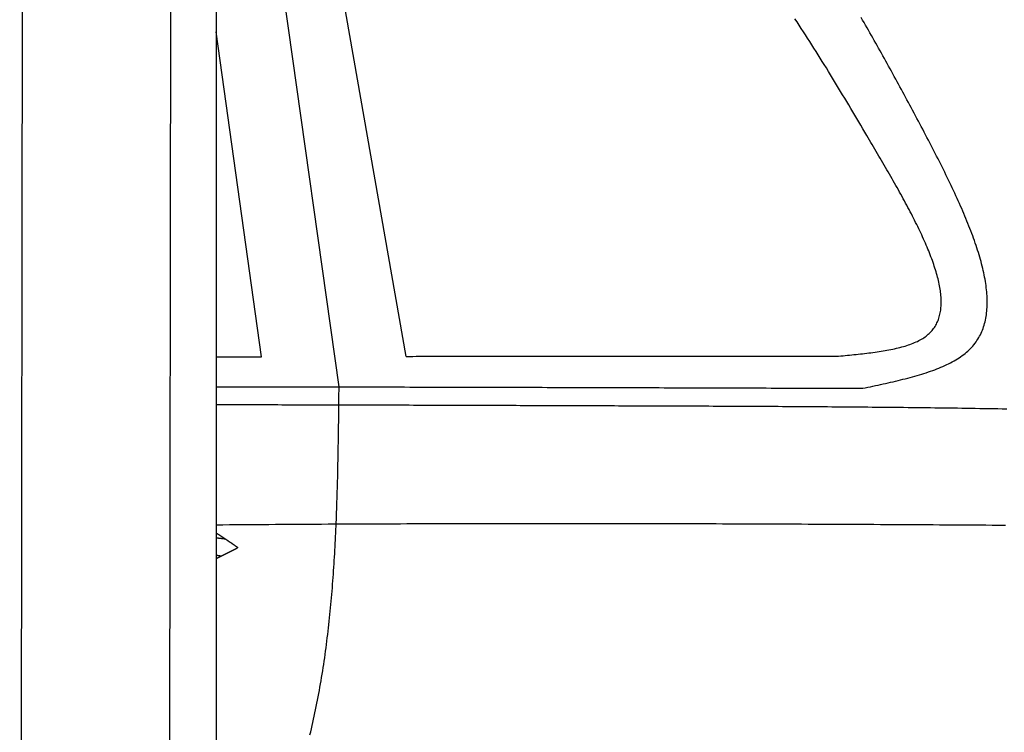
# Model space of a CAD drawing. Extents: x 1073 to 6773, y 6091 to 11716.
# Tile 56 of 78: x 4462 to 5192, y 8962 to 9490. Entities that reach past the tile are written whole.
import ezdxf

# ---------------------------------------------------------------- set-up
doc = ezdxf.new("R2010")
doc.units = 0
doc.layers.get('0').update_dxf_attribs({"linetype": 'CONTINUOUS'})
doc.layers.add('CAR', color=10, linetype='CONTINUOUS')

msp = doc.modelspace()

# ---------------------------------------------------------------- linework, layer by layer
for p, q in [((4574.51, 10106.39), (4571.79, 8191.9)), ((4607.57, 9889.48), (4607.57, 8629.11)), ((4464.15, 9872.48), (4461.79, 8192.07))]:
    msp.add_line(p, q)
at = {"layer": 'CAR'}
for p, q in [((4698.65, 9218), (4623.89, 9746.72)), ((4748.34, 9240.61), (4665.48, 9712.36)), ((4641.04, 9240.3), (4607.57, 9481.14))]:
    msp.add_line(p, q, dxfattribs=at)
for points in [[(5089.99, 9404.41, 0), (5088.51, 9406.92, 0), (5087.02, 9409.44, 0), (5085.54, 9411.95, 0), (5084.05, 9414.46, 0), (5082.57, 9416.98, 0), (5081.08, 9419.49, 0), (5079.59, 9422, 0), (5078.1, 9424.51, 0), (5076.61, 9427.01, 0), (5075.12, 9429.52, 0), (5073.62, 9432.02, 0), (5072.12, 9434.52, 0), (5070.62, 9437.02, 0), (5069.12, 9439.52, 0), (5067.62, 9442.01, 0), (5066.11, 9444.5, 0), (5064.6, 9446.99, 0), (5063.09, 9449.47, 0), (5061.57, 9451.95, 0), (5060.05, 9454.43, 0), (5058.52, 9456.9, 0), (5056.99, 9459.37, 0), (5055.46, 9461.83, 0), (5053.92, 9464.29, 0), (5052.38, 9466.74, 0), (5050.83, 9469.19, 0), (5049.28, 9471.64, 0), (5047.73, 9474.07, 0), (5046.16, 9476.51, 0), (5044.59, 9478.93, 0), (5043.02, 9481.35, 0), (5041.44, 9483.77, 0), (5039.85, 9486.18, 0), (5038.26, 9488.58, 0), (5036.66, 9490.97, 0)], [(5122.97, 9425.05, 0), (5121.92, 9426.98, 0), (5120.88, 9428.9, 0), (5119.83, 9430.83, 0), (5118.79, 9432.75, 0), (5117.74, 9434.67, 0), (5116.7, 9436.6, 0), (5115.65, 9438.52, 0), (5114.6, 9440.44, 0), (5113.56, 9442.37, 0), (5112.51, 9444.29, 0), (5111.46, 9446.21, 0), (5110.41, 9448.13, 0), (5109.36, 9450.04, 0), (5108.31, 9451.96, 0), (5107.25, 9453.88, 0), (5106.2, 9455.79, 0), (5105.14, 9457.7, 0), (5104.09, 9459.61, 0), (5103.03, 9461.52, 0), (5101.97, 9463.43, 0), (5100.91, 9465.34, 0), (5099.84, 9467.24, 0), (5098.78, 9469.15, 0), (5097.71, 9471.05, 0), (5096.64, 9472.95, 0), (5095.57, 9474.84, 0), (5094.5, 9476.74, 0), (5093.42, 9478.63, 0), (5092.35, 9480.52, 0), (5091.27, 9482.4, 0), (5090.19, 9484.29, 0), (5089.1, 9486.17, 0), (5088.02, 9488.05, 0), (5086.93, 9489.92, 0), (5085.84, 9491.8, 0)], [(5087.01, 9216.92, 0), (5088.9, 9217.31, 0), (5090.8, 9217.71, 0), (5092.69, 9218.11, 0), (5094.58, 9218.52, 0), (5096.47, 9218.92, 0), (5098.35, 9219.32, 0), (5100.23, 9219.73, 0), (5102.1, 9220.14, 0), (5103.97, 9220.55, 0), (5105.83, 9220.97, 0), (5107.68, 9221.39, 0), (5109.53, 9221.82, 0), (5111.36, 9222.25, 0), (5113.19, 9222.69, 0), (5115, 9223.13, 0), (5116.81, 9223.58, 0), (5118.6, 9224.03, 0), (5120.38, 9224.49, 0), (5122.14, 9224.96, 0), (5123.89, 9225.44, 0), (5125.63, 9225.93, 0), (5127.35, 9226.42, 0), (5129.05, 9226.92, 0), (5130.74, 9227.44, 0), (5132.41, 9227.96, 0), (5134.05, 9228.49, 0), (5135.68, 9229.04, 0), (5137.29, 9229.59, 0), (5138.88, 9230.16, 0), (5140.44, 9230.73, 0), (5141.99, 9231.33, 0), (5143.51, 9231.93, 0), (5145, 9232.55, 0), (5146.47, 9233.18, 0), (5147.92, 9233.82, 0), (5149.33, 9234.48, 0), (5150.72, 9235.15, 0), (5152.09, 9235.84, 0), (5153.42, 9236.55, 0), (5154.72, 9237.27, 0), (5156, 9238.01, 0), (5157.24, 9238.76, 0), (5158.45, 9239.53, 0), (5159.63, 9240.32, 0), (5160.78, 9241.13, 0), (5161.89, 9241.95, 0), (5162.96, 9242.8, 0), (5164.01, 9243.66, 0), (5165.01, 9244.55, 0), (5165.98, 9245.45, 0), (5166.91, 9246.38, 0), (5167.8, 9247.32, 0), (5168.66, 9248.29, 0), (5169.48, 9249.27, 0), (5170.27, 9250.27, 0), (5171.02, 9251.3, 0), (5171.73, 9252.34, 0), (5172.42, 9253.4, 0), (5173.06, 9254.48, 0), (5173.68, 9255.58, 0), (5174.25, 9256.69, 0), (5174.8, 9257.83, 0), (5175.31, 9258.98, 0), (5175.79, 9260.15, 0), (5176.24, 9261.34, 0), (5176.66, 9262.54, 0), (5177.04, 9263.77, 0), (5177.4, 9265.01, 0), (5177.72, 9266.26, 0), (5178.01, 9267.53, 0), (5178.28, 9268.82, 0), (5178.51, 9270.13, 0), (5178.71, 9271.45, 0), (5178.89, 9272.79, 0), (5179.03, 9274.14, 0), (5179.15, 9275.51, 0), (5179.23, 9276.9, 0), (5179.29, 9278.29, 0), (5179.33, 9279.71, 0), (5179.33, 9281.14, 0), (5179.31, 9282.58, 0), (5179.27, 9284.04, 0), (5179.19, 9285.51, 0), (5179.09, 9287, 0), (5178.97, 9288.5, 0), (5178.82, 9290.02, 0), (5178.64, 9291.54, 0), (5178.44, 9293.08, 0), (5178.22, 9294.64, 0), (5177.97, 9296.21, 0), (5177.7, 9297.79, 0), (5177.41, 9299.38, 0), (5177.09, 9300.98, 0), (5176.75, 9302.6, 0), (5176.39, 9304.23, 0), (5176.01, 9305.87, 0), (5175.61, 9307.52, 0), (5175.18, 9309.19, 0), (5174.74, 9310.86, 0), (5174.27, 9312.55, 0), (5173.79, 9314.25, 0), (5173.28, 9315.95, 0), (5172.76, 9317.67, 0), (5172.21, 9319.4, 0), (5171.65, 9321.14, 0), (5171.07, 9322.89, 0), (5170.47, 9324.65, 0), (5169.85, 9326.42, 0), (5169.22, 9328.2, 0), (5168.57, 9329.98, 0), (5167.9, 9331.78, 0), (5167.22, 9333.59, 0), (5166.52, 9335.4, 0), (5165.8, 9337.22, 0), (5165.07, 9339.05, 0), (5164.33, 9340.89, 0), (5163.57, 9342.74, 0), (5162.79, 9344.6, 0), (5162, 9346.46, 0), (5161.2, 9348.33, 0), (5160.39, 9350.2, 0), (5159.56, 9352.09, 0), (5158.72, 9353.98, 0), (5157.87, 9355.88, 0), (5157, 9357.78, 0), (5156.13, 9359.69, 0), (5155.24, 9361.61, 0), (5154.34, 9363.53, 0), (5153.43, 9365.46, 0), (5152.51, 9367.39, 0), (5151.59, 9369.33, 0), (5150.65, 9371.27, 0), (5149.7, 9373.22, 0), (5148.74, 9375.18, 0), (5147.78, 9377.14, 0), (5146.81, 9379.1, 0), (5145.83, 9381.07, 0), (5144.84, 9383.04, 0), (5143.84, 9385.01, 0), (5142.84, 9386.99, 0), (5141.83, 9388.98, 0), (5140.82, 9390.96, 0), (5139.8, 9392.95, 0), (5138.77, 9394.94, 0), (5137.74, 9396.94, 0), (5136.71, 9398.93, 0), (5135.67, 9400.93, 0), (5134.62, 9402.94, 0), (5133.58, 9404.94, 0), (5132.53, 9406.95, 0), (5131.47, 9408.95, 0), (5130.41, 9410.96, 0), (5129.35, 9412.97, 0), (5128.29, 9414.98, 0), (5127.23, 9417, 0), (5126.17, 9419.01, 0), (5125.1, 9421.02, 0), (5124.04, 9423.04, 0), (5122.97, 9425.05, 0)], [(5069.14, 9240.81, 0), (5070.76, 9240.96, 0), (5072.38, 9241.12, 0), (5074, 9241.27, 0), (5075.61, 9241.43, 0), (5077.23, 9241.58, 0), (5078.84, 9241.74, 0), (5080.44, 9241.9, 0), (5082.04, 9242.06, 0), (5083.64, 9242.23, 0), (5085.23, 9242.4, 0), (5086.81, 9242.58, 0), (5088.38, 9242.76, 0), (5089.95, 9242.94, 0), (5091.5, 9243.13, 0), (5093.05, 9243.32, 0), (5094.59, 9243.53, 0), (5096.11, 9243.73, 0), (5097.63, 9243.95, 0), (5099.13, 9244.17, 0), (5100.61, 9244.4, 0), (5102.09, 9244.64, 0), (5103.55, 9244.89, 0), (5104.99, 9245.14, 0), (5106.42, 9245.41, 0), (5107.83, 9245.68, 0), (5109.22, 9245.97, 0), (5110.6, 9246.26, 0), (5111.96, 9246.57, 0), (5113.29, 9246.89, 0), (5114.61, 9247.22, 0), (5115.91, 9247.56, 0), (5117.18, 9247.92, 0), (5118.43, 9248.29, 0), (5119.66, 9248.67, 0), (5120.87, 9249.06, 0), (5122.05, 9249.47, 0), (5123.21, 9249.9, 0), (5124.34, 9250.34, 0), (5125.44, 9250.8, 0), (5126.52, 9251.27, 0), (5127.57, 9251.75, 0), (5128.59, 9252.26, 0), (5129.58, 9252.78, 0), (5130.54, 9253.32, 0), (5131.47, 9253.88, 0), (5132.37, 9254.46, 0), (5133.24, 9255.05, 0), (5134.08, 9255.66, 0), (5134.88, 9256.3, 0), (5135.65, 9256.95, 0), (5136.39, 9257.62, 0), (5137.09, 9258.31, 0), (5137.77, 9259.02, 0), (5138.41, 9259.75, 0), (5139.02, 9260.5, 0), (5139.6, 9261.26, 0), (5140.15, 9262.04, 0), (5140.67, 9262.84, 0), (5141.16, 9263.66, 0), (5141.62, 9264.5, 0), (5142.05, 9265.35, 0), (5142.45, 9266.22, 0), (5142.83, 9267.1, 0), (5143.17, 9268.01, 0), (5143.49, 9268.93, 0), (5143.78, 9269.86, 0), (5144.04, 9270.81, 0), (5144.27, 9271.78, 0), (5144.48, 9272.77, 0), (5144.66, 9273.77, 0), (5144.82, 9274.78, 0), (5144.95, 9275.81, 0), (5145.05, 9276.86, 0), (5145.12, 9277.92, 0), (5145.18, 9278.99, 0), (5145.2, 9280.08, 0), (5145.21, 9281.19, 0), (5145.18, 9282.31, 0), (5145.14, 9283.44, 0), (5145.07, 9284.59, 0), (5144.98, 9285.75, 0), (5144.86, 9286.92, 0), (5144.72, 9288.11, 0), (5144.56, 9289.31, 0), (5144.38, 9290.53, 0), (5144.17, 9291.75, 0), (5143.94, 9292.99, 0), (5143.7, 9294.25, 0), (5143.43, 9295.51, 0), (5143.14, 9296.79, 0), (5142.83, 9298.08, 0), (5142.49, 9299.38, 0), (5142.14, 9300.69, 0), (5141.77, 9302.01, 0), (5141.38, 9303.35, 0), (5140.98, 9304.7, 0), (5140.55, 9306.05, 0), (5140.1, 9307.42, 0), (5139.64, 9308.8, 0), (5139.16, 9310.19, 0), (5138.66, 9311.59, 0), (5138.15, 9313, 0), (5137.61, 9314.42, 0), (5137.06, 9315.85, 0), (5136.5, 9317.29, 0), (5135.92, 9318.74, 0), (5135.32, 9320.19, 0), (5134.71, 9321.66, 0), (5134.08, 9323.14, 0), (5133.44, 9324.62, 0), (5132.78, 9326.11, 0), (5132.11, 9327.62, 0), (5131.42, 9329.13, 0), (5130.73, 9330.64, 0), (5130.01, 9332.17, 0), (5129.29, 9333.7, 0), (5128.55, 9335.24, 0), (5127.8, 9336.79, 0), (5127.04, 9338.35, 0), (5126.26, 9339.91, 0), (5125.48, 9341.48, 0), (5124.68, 9343.05, 0), (5123.87, 9344.63, 0), (5123.06, 9346.22, 0), (5122.23, 9347.82, 0), (5121.39, 9349.42, 0), (5120.54, 9351.02, 0), (5119.68, 9352.63, 0), (5118.81, 9354.25, 0), (5117.94, 9355.87, 0), (5117.05, 9357.5, 0), (5116.16, 9359.13, 0), (5115.26, 9360.77, 0), (5114.35, 9362.41, 0), (5113.43, 9364.06, 0), (5112.51, 9365.71, 0), (5111.58, 9367.36, 0), (5110.64, 9369.02, 0), (5109.7, 9370.68, 0), (5108.75, 9372.34, 0), (5107.8, 9374.01, 0), (5106.84, 9375.68, 0), (5105.87, 9377.36, 0), (5104.9, 9379.04, 0), (5103.93, 9380.71, 0), (5102.95, 9382.4, 0), (5101.97, 9384.08, 0), (5100.98, 9385.77, 0), (5099.99, 9387.46, 0), (5099, 9389.15, 0), (5098.01, 9390.84, 0), (5097.01, 9392.53, 0), (5096.01, 9394.23, 0), (5095.01, 9395.92, 0), (5094.01, 9397.62, 0), (5093.01, 9399.31, 0), (5092, 9401.01, 0), (5091, 9402.71, 0), (5089.99, 9404.41, 0)], [(4607.57, 9240.17, 0), (4607.83, 9240.17, 0), (4608.09, 9240.17, 0), (4608.36, 9240.17, 0), (4608.62, 9240.17, 0), (4608.88, 9240.17, 0), (4609.15, 9240.17, 0), (4609.41, 9240.17, 0), (4609.67, 9240.18, 0), (4609.94, 9240.18, 0), (4610.2, 9240.18, 0), (4610.47, 9240.18, 0), (4610.73, 9240.18, 0), (4610.99, 9240.18, 0), (4611.26, 9240.18, 0), (4611.52, 9240.18, 0), (4611.78, 9240.18, 0), (4612.05, 9240.19, 0), (4612.31, 9240.19, 0), (4612.57, 9240.19, 0), (4612.84, 9240.19, 0), (4613.1, 9240.19, 0), (4613.36, 9240.19, 0), (4613.63, 9240.19, 0), (4613.89, 9240.19, 0), (4614.16, 9240.19, 0), (4614.42, 9240.2, 0), (4614.68, 9240.2, 0), (4614.95, 9240.2, 0), (4615.21, 9240.2, 0), (4615.47, 9240.2, 0), (4615.74, 9240.2, 0), (4616, 9240.2, 0), (4616.26, 9240.2, 0), (4616.53, 9240.2, 0), (4616.79, 9240.21, 0), (4617.06, 9240.21, 0), (4617.32, 9240.21, 0), (4617.58, 9240.21, 0), (4617.85, 9240.21, 0), (4618.11, 9240.21, 0), (4618.37, 9240.21, 0), (4618.64, 9240.21, 0), (4618.9, 9240.21, 0), (4619.16, 9240.22, 0), (4619.43, 9240.22, 0), (4619.69, 9240.22, 0), (4619.96, 9240.22, 0), (4620.22, 9240.22, 0), (4620.48, 9240.22, 0), (4620.75, 9240.22, 0), (4621.01, 9240.22, 0), (4621.27, 9240.22, 0), (4621.54, 9240.22, 0), (4621.8, 9240.23, 0), (4622.06, 9240.23, 0), (4622.33, 9240.23, 0), (4622.59, 9240.23, 0), (4622.85, 9240.23, 0), (4623.12, 9240.23, 0), (4623.38, 9240.23, 0), (4623.65, 9240.23, 0), (4623.91, 9240.23, 0), (4624.17, 9240.24, 0), (4624.44, 9240.24, 0), (4624.7, 9240.24, 0), (4624.96, 9240.24, 0), (4625.23, 9240.24, 0), (4625.49, 9240.24, 0), (4625.75, 9240.24, 0), (4626.02, 9240.24, 0), (4626.28, 9240.24, 0), (4626.55, 9240.24, 0), (4626.81, 9240.25, 0), (4627.07, 9240.25, 0), (4627.34, 9240.25, 0), (4627.6, 9240.25, 0), (4627.86, 9240.25, 0), (4628.13, 9240.25, 0), (4628.39, 9240.25, 0), (4628.65, 9240.25, 0), (4628.92, 9240.25, 0), (4629.18, 9240.26, 0), (4629.44, 9240.26, 0), (4629.71, 9240.26, 0), (4629.97, 9240.26, 0), (4630.24, 9240.26, 0), (4630.5, 9240.26, 0), (4630.76, 9240.26, 0), (4631.03, 9240.26, 0), (4631.29, 9240.26, 0), (4631.55, 9240.26, 0), (4631.82, 9240.27, 0), (4632.08, 9240.27, 0), (4632.34, 9240.27, 0), (4632.61, 9240.27, 0), (4632.87, 9240.27, 0), (4633.14, 9240.27, 0), (4633.4, 9240.27, 0), (4633.66, 9240.27, 0), (4633.93, 9240.27, 0), (4634.19, 9240.27, 0), (4634.45, 9240.28, 0), (4634.72, 9240.28, 0), (4634.98, 9240.28, 0), (4635.24, 9240.28, 0), (4635.51, 9240.28, 0), (4635.77, 9240.28, 0), (4636.04, 9240.28, 0), (4636.3, 9240.28, 0), (4636.56, 9240.28, 0), (4636.83, 9240.28, 0), (4637.09, 9240.29, 0), (4637.35, 9240.29, 0), (4637.62, 9240.29, 0), (4637.88, 9240.29, 0), (4638.14, 9240.29, 0), (4638.41, 9240.29, 0), (4638.67, 9240.29, 0), (4638.93, 9240.29, 0), (4639.2, 9240.29, 0), (4639.46, 9240.29, 0), (4639.73, 9240.3, 0), (4639.99, 9240.3, 0), (4640.25, 9240.3, 0), (4640.52, 9240.3, 0), (4640.78, 9240.3, 0), (4641.04, 9240.3, 0)], [(4748.34, 9240.61, 0), (4750.87, 9240.61, 0), (4753.4, 9240.62, 0), (4755.92, 9240.63, 0), (4758.45, 9240.63, 0), (4760.97, 9240.63, 0), (4763.5, 9240.64, 0), (4766.03, 9240.64, 0), (4768.55, 9240.65, 0), (4771.08, 9240.65, 0), (4773.6, 9240.66, 0), (4776.13, 9240.66, 0), (4778.66, 9240.67, 0), (4781.18, 9240.67, 0), (4783.71, 9240.68, 0), (4786.23, 9240.68, 0), (4788.76, 9240.68, 0), (4791.29, 9240.69, 0), (4793.81, 9240.69, 0), (4796.34, 9240.69, 0), (4798.86, 9240.7, 0), (4801.39, 9240.7, 0), (4803.92, 9240.71, 0), (4806.44, 9240.71, 0), (4808.97, 9240.71, 0), (4811.49, 9240.72, 0), (4814.02, 9240.72, 0), (4816.54, 9240.72, 0), (4819.07, 9240.73, 0), (4821.6, 9240.73, 0), (4824.12, 9240.73, 0), (4826.65, 9240.73, 0), (4829.17, 9240.74, 0), (4831.7, 9240.74, 0), (4834.23, 9240.74, 0), (4836.75, 9240.75, 0), (4839.28, 9240.75, 0), (4841.8, 9240.75, 0), (4844.33, 9240.75, 0), (4846.86, 9240.76, 0), (4849.38, 9240.76, 0), (4851.91, 9240.76, 0), (4854.43, 9240.76, 0), (4856.96, 9240.76, 0), (4859.49, 9240.77, 0), (4862.01, 9240.77, 0), (4864.54, 9240.77, 0), (4867.06, 9240.77, 0), (4869.59, 9240.78, 0), (4872.12, 9240.78, 0), (4874.64, 9240.78, 0), (4877.17, 9240.78, 0), (4879.69, 9240.78, 0), (4882.22, 9240.78, 0), (4884.75, 9240.79, 0), (4887.27, 9240.79, 0), (4889.8, 9240.79, 0), (4892.32, 9240.79, 0), (4894.85, 9240.79, 0), (4897.38, 9240.79, 0), (4899.9, 9240.79, 0), (4902.43, 9240.8, 0), (4904.95, 9240.8, 0), (4907.48, 9240.8, 0), (4910.01, 9240.8, 0), (4912.53, 9240.8, 0), (4915.06, 9240.8, 0), (4917.58, 9240.8, 0), (4920.11, 9240.8, 0), (4922.64, 9240.8, 0), (4925.16, 9240.8, 0), (4927.69, 9240.81, 0), (4930.21, 9240.81, 0), (4932.74, 9240.81, 0), (4935.27, 9240.81, 0), (4937.79, 9240.81, 0), (4940.32, 9240.81, 0), (4942.84, 9240.81, 0), (4945.37, 9240.81, 0), (4947.9, 9240.81, 0), (4950.42, 9240.81, 0), (4952.95, 9240.81, 0), (4955.47, 9240.81, 0), (4958, 9240.81, 0), (4960.53, 9240.81, 0), (4963.05, 9240.81, 0), (4965.58, 9240.81, 0), (4968.1, 9240.81, 0), (4970.63, 9240.82, 0), (4973.16, 9240.82, 0), (4975.68, 9240.82, 0), (4978.21, 9240.82, 0), (4980.73, 9240.82, 0), (4983.26, 9240.82, 0), (4985.79, 9240.82, 0), (4988.31, 9240.82, 0), (4990.84, 9240.82, 0), (4993.36, 9240.82, 0), (4995.89, 9240.82, 0), (4998.42, 9240.82, 0), (5000.94, 9240.82, 0), (5003.47, 9240.82, 0), (5005.99, 9240.82, 0), (5008.52, 9240.82, 0), (5011.05, 9240.82, 0), (5013.57, 9240.82, 0), (5016.1, 9240.82, 0), (5018.62, 9240.82, 0), (5021.15, 9240.82, 0), (5023.68, 9240.82, 0), (5026.2, 9240.82, 0), (5028.73, 9240.82, 0), (5031.25, 9240.82, 0), (5033.78, 9240.82, 0), (5036.31, 9240.82, 0), (5038.83, 9240.82, 0), (5041.36, 9240.82, 0), (5043.88, 9240.81, 0), (5046.41, 9240.81, 0), (5048.93, 9240.81, 0), (5051.46, 9240.81, 0), (5053.99, 9240.81, 0), (5056.51, 9240.81, 0), (5059.04, 9240.81, 0), (5061.56, 9240.81, 0), (5064.09, 9240.81, 0), (5066.62, 9240.81, 0), (5069.14, 9240.81, 0)], [(4607.57, 9218.13, 0), (4611.34, 9218.13, 0), (4615.12, 9218.12, 0), (4618.89, 9218.12, 0), (4622.67, 9218.11, 0), (4626.44, 9218.11, 0), (4630.22, 9218.11, 0), (4633.99, 9218.1, 0), (4637.77, 9218.1, 0), (4641.54, 9218.09, 0), (4645.32, 9218.09, 0), (4649.09, 9218.08, 0), (4652.87, 9218.08, 0), (4656.64, 9218.07, 0), (4660.42, 9218.06, 0), (4664.19, 9218.06, 0), (4667.97, 9218.05, 0), (4671.74, 9218.05, 0), (4675.52, 9218.04, 0), (4679.29, 9218.03, 0), (4683.07, 9218.03, 0), (4686.84, 9218.02, 0), (4690.62, 9218.01, 0), (4694.39, 9218.01, 0), (4698.17, 9218, 0), (4701.94, 9217.99, 0), (4705.72, 9217.99, 0), (4709.49, 9217.98, 0), (4713.27, 9217.97, 0), (4717.04, 9217.97, 0), (4720.82, 9217.96, 0), (4724.59, 9217.95, 0), (4728.37, 9217.94, 0), (4732.14, 9217.93, 0), (4735.92, 9217.93, 0), (4739.69, 9217.92, 0), (4743.47, 9217.91, 0), (4747.24, 9217.9, 0), (4751.02, 9217.89, 0), (4754.79, 9217.89, 0), (4758.57, 9217.88, 0), (4762.34, 9217.87, 0), (4766.12, 9217.86, 0), (4769.89, 9217.85, 0), (4773.67, 9217.84, 0), (4777.44, 9217.83, 0), (4781.22, 9217.83, 0), (4784.99, 9217.82, 0), (4788.77, 9217.81, 0), (4792.54, 9217.8, 0), (4796.32, 9217.79, 0), (4800.09, 9217.78, 0), (4803.87, 9217.77, 0), (4807.65, 9217.76, 0), (4811.42, 9217.75, 0), (4815.2, 9217.74, 0), (4818.97, 9217.73, 0), (4822.75, 9217.72, 0), (4826.52, 9217.71, 0), (4830.3, 9217.7, 0), (4834.07, 9217.69, 0), (4837.85, 9217.68, 0), (4841.62, 9217.67, 0), (4845.4, 9217.66, 0), (4849.17, 9217.65, 0), (4852.95, 9217.64, 0), (4856.72, 9217.63, 0), (4860.5, 9217.62, 0), (4864.27, 9217.61, 0), (4868.05, 9217.6, 0), (4871.82, 9217.59, 0), (4875.6, 9217.58, 0), (4879.37, 9217.57, 0), (4883.15, 9217.56, 0), (4886.92, 9217.55, 0), (4890.7, 9217.54, 0), (4894.47, 9217.52, 0), (4898.25, 9217.51, 0), (4902.02, 9217.5, 0), (4905.8, 9217.49, 0), (4909.57, 9217.48, 0), (4913.35, 9217.47, 0), (4917.12, 9217.46, 0), (4920.9, 9217.45, 0), (4924.67, 9217.43, 0), (4928.45, 9217.42, 0), (4932.23, 9217.41, 0), (4936, 9217.4, 0), (4939.78, 9217.39, 0), (4943.55, 9217.38, 0), (4947.33, 9217.37, 0), (4951.1, 9217.35, 0), (4954.88, 9217.34, 0), (4958.65, 9217.33, 0), (4962.43, 9217.32, 0), (4966.2, 9217.31, 0), (4969.98, 9217.29, 0), (4973.75, 9217.28, 0), (4977.53, 9217.27, 0), (4981.3, 9217.26, 0), (4985.08, 9217.25, 0), (4988.85, 9217.23, 0), (4992.63, 9217.22, 0), (4996.4, 9217.21, 0), (5000.18, 9217.2, 0), (5003.95, 9217.19, 0), (5007.73, 9217.17, 0), (5011.5, 9217.16, 0), (5015.28, 9217.15, 0), (5019.05, 9217.14, 0), (5022.83, 9217.13, 0), (5026.6, 9217.11, 0), (5030.38, 9217.1, 0), (5034.16, 9217.09, 0), (5037.93, 9217.08, 0), (5041.71, 9217.06, 0), (5045.48, 9217.05, 0), (5049.26, 9217.04, 0), (5053.03, 9217.03, 0), (5056.81, 9217.02, 0), (5060.58, 9217, 0), (5064.36, 9216.99, 0), (5068.13, 9216.98, 0), (5071.91, 9216.97, 0), (5075.68, 9216.95, 0), (5079.46, 9216.94, 0), (5083.23, 9216.93, 0), (5087.01, 9216.92, 0)], [(4677.02, 8959.85, 0), (4677.59, 8962.18, 0), (4678.15, 8964.52, 0), (4678.7, 8966.86, 0), (4679.23, 8969.2, 0), (4679.76, 8971.55, 0), (4680.28, 8973.91, 0), (4680.79, 8976.27, 0), (4681.28, 8978.63, 0), (4681.77, 8981, 0), (4682.25, 8983.38, 0), (4682.71, 8985.76, 0), (4683.17, 8988.14, 0), (4683.62, 8990.53, 0), (4684.06, 8992.92, 0), (4684.49, 8995.32, 0), (4684.91, 8997.72, 0), (4685.33, 9000.13, 0), (4685.73, 9002.54, 0), (4686.13, 9004.95, 0), (4686.51, 9007.37, 0), (4686.89, 9009.8, 0), (4687.26, 9012.22, 0), (4687.62, 9014.66, 0), (4687.97, 9017.09, 0), (4688.32, 9019.53, 0), (4688.66, 9021.98, 0), (4688.99, 9024.42, 0), (4689.31, 9026.88, 0), (4689.62, 9029.33, 0), (4689.93, 9031.79, 0), (4690.22, 9034.25, 0), (4690.51, 9036.72, 0), (4690.8, 9039.19, 0), (4691.08, 9041.66, 0), (4691.34, 9044.14, 0), (4691.61, 9046.62, 0), (4691.86, 9049.1, 0), (4692.11, 9051.59, 0), (4692.35, 9054.08, 0), (4692.59, 9056.58, 0), (4692.82, 9059.07, 0), (4693.04, 9061.57, 0), (4693.26, 9064.08, 0), (4693.47, 9066.58, 0), (4693.67, 9069.09, 0), (4693.87, 9071.6, 0), (4694.06, 9074.12, 0), (4694.25, 9076.64, 0), (4694.43, 9079.16, 0), (4694.6, 9081.68, 0), (4694.77, 9084.21, 0), (4694.94, 9086.73, 0), (4695.1, 9089.27, 0), (4695.25, 9091.8, 0), (4695.4, 9094.34, 0), (4695.54, 9096.87, 0), (4695.68, 9099.42, 0), (4695.82, 9101.96, 0), (4695.95, 9104.5, 0), (4696.07, 9107.05, 0), (4696.2, 9109.6, 0), (4696.31, 9112.15, 0), (4696.42, 9114.71, 0), (4696.53, 9117.27, 0), (4696.64, 9119.82, 0), (4696.74, 9122.38, 0), (4696.83, 9124.95, 0), (4696.93, 9127.51, 0), (4697.02, 9130.08, 0), (4697.1, 9132.64, 0), (4697.19, 9135.21, 0), (4697.26, 9137.78, 0), (4697.34, 9140.35, 0), (4697.41, 9142.93, 0), (4697.48, 9145.5, 0), (4697.55, 9148.08, 0), (4697.61, 9150.66, 0), (4697.68, 9153.24, 0), (4697.74, 9155.82, 0), (4697.79, 9158.4, 0), (4697.85, 9160.98, 0), (4697.9, 9163.57, 0), (4697.95, 9166.15, 0), (4698, 9168.74, 0), (4698.04, 9171.33, 0), (4698.09, 9173.91, 0), (4698.13, 9176.5, 0), (4698.17, 9179.09, 0), (4698.21, 9181.68, 0), (4698.25, 9184.27, 0), (4698.28, 9186.87, 0), (4698.32, 9189.46, 0), (4698.35, 9192.05, 0), (4698.38, 9194.64, 0), (4698.42, 9197.24, 0), (4698.45, 9199.83, 0), (4698.48, 9202.43, 0), (4698.51, 9205.02, 0), (4698.54, 9207.62, 0), (4698.56, 9210.21, 0), (4698.59, 9212.81, 0), (4698.62, 9215.4, 0), (4698.65, 9218, 0)], [(4607.57, 9204.89, 0), (4610.61, 9204.89, 0), (4613.66, 9204.88, 0), (4616.7, 9204.87, 0), (4619.75, 9204.87, 0), (4622.79, 9204.86, 0), (4625.84, 9204.86, 0), (4628.88, 9204.85, 0), (4631.93, 9204.84, 0), (4634.97, 9204.84, 0), (4638.02, 9204.83, 0), (4641.06, 9204.82, 0), (4644.11, 9204.82, 0), (4647.15, 9204.81, 0), (4650.2, 9204.8, 0), (4653.24, 9204.8, 0), (4656.29, 9204.79, 0), (4659.33, 9204.78, 0), (4662.38, 9204.78, 0), (4665.42, 9204.77, 0), (4668.47, 9204.76, 0), (4671.52, 9204.75, 0), (4674.56, 9204.75, 0), (4677.61, 9204.74, 0), (4680.65, 9204.73, 0), (4683.7, 9204.73, 0), (4686.74, 9204.72, 0), (4689.79, 9204.71, 0), (4692.83, 9204.7, 0), (4695.88, 9204.69, 0), (4698.92, 9204.69, 0), (4701.97, 9204.68, 0), (4705.01, 9204.67, 0), (4708.06, 9204.66, 0), (4711.1, 9204.65, 0), (4714.15, 9204.65, 0), (4717.19, 9204.64, 0), (4720.24, 9204.63, 0), (4723.28, 9204.62, 0), (4726.33, 9204.61, 0), (4729.37, 9204.61, 0), (4732.42, 9204.6, 0), (4735.46, 9204.59, 0), (4738.51, 9204.58, 0), (4741.56, 9204.57, 0), (4744.6, 9204.56, 0), (4747.65, 9204.55, 0), (4750.69, 9204.55, 0), (4753.74, 9204.54, 0), (4756.78, 9204.53, 0), (4759.83, 9204.52, 0), (4762.87, 9204.51, 0), (4765.92, 9204.5, 0), (4768.96, 9204.49, 0), (4772.01, 9204.48, 0), (4775.05, 9204.47, 0), (4778.1, 9204.46, 0), (4781.14, 9204.45, 0), (4784.19, 9204.45, 0), (4787.23, 9204.44, 0), (4790.28, 9204.43, 0), (4793.32, 9204.42, 0), (4796.37, 9204.41, 0), (4799.41, 9204.4, 0), (4802.46, 9204.39, 0), (4805.51, 9204.38, 0), (4808.55, 9204.37, 0), (4811.6, 9204.36, 0), (4814.64, 9204.35, 0), (4817.69, 9204.34, 0), (4820.73, 9204.33, 0), (4823.78, 9204.32, 0), (4826.82, 9204.31, 0), (4829.87, 9204.3, 0), (4832.91, 9204.29, 0), (4835.96, 9204.28, 0), (4839, 9204.27, 0), (4842.05, 9204.26, 0), (4845.09, 9204.25, 0), (4848.14, 9204.24, 0), (4851.18, 9204.23, 0), (4854.23, 9204.22, 0), (4857.27, 9204.21, 0), (4860.32, 9204.2, 0), (4863.36, 9204.19, 0), (4866.41, 9204.18, 0), (4869.46, 9204.17, 0), (4872.5, 9204.16, 0), (4875.55, 9204.15, 0), (4878.59, 9204.14, 0), (4881.64, 9204.13, 0), (4884.68, 9204.12, 0), (4887.73, 9204.11, 0), (4890.77, 9204.1, 0), (4893.82, 9204.09, 0), (4896.86, 9204.08, 0), (4899.91, 9204.07, 0), (4902.95, 9204.06, 0), (4906, 9204.04, 0), (4909.04, 9204.03, 0), (4912.09, 9204.02, 0), (4915.13, 9204.01, 0), (4918.18, 9204, 0), (4921.22, 9203.99, 0), (4924.27, 9203.98, 0), (4927.31, 9203.97, 0), (4930.36, 9203.96, 0), (4933.41, 9203.95, 0), (4936.45, 9203.94, 0), (4939.5, 9203.93, 0), (4942.54, 9203.92, 0), (4945.59, 9203.91, 0), (4948.63, 9203.9, 0), (4951.68, 9203.88, 0), (4954.72, 9203.87, 0), (4957.77, 9203.86, 0), (4960.81, 9203.85, 0), (4963.86, 9203.84, 0), (4966.9, 9203.83, 0), (4969.95, 9203.82, 0), (4972.99, 9203.81, 0), (4976.04, 9203.8, 0), (4979.08, 9203.79, 0), (4982.13, 9203.78, 0), (4985.17, 9203.77, 0), (4988.22, 9203.76, 0), (4991.26, 9203.74, 0), (4994.31, 9203.73, 0)], [(4994.31, 9203.73, 0), (4997.64, 9203.71, 0), (5000.96, 9203.7, 0), (5004.29, 9203.68, 0), (5007.61, 9203.66, 0), (5010.93, 9203.64, 0), (5014.26, 9203.62, 0), (5017.58, 9203.6, 0), (5020.91, 9203.58, 0), (5024.23, 9203.56, 0), (5027.56, 9203.54, 0), (5030.88, 9203.52, 0), (5034.21, 9203.5, 0), (5037.53, 9203.48, 0), (5040.86, 9203.46, 0), (5044.18, 9203.43, 0), (5047.51, 9203.41, 0), (5050.83, 9203.39, 0), (5054.16, 9203.37, 0), (5057.48, 9203.34, 0), (5060.81, 9203.32, 0), (5064.13, 9203.3, 0), (5067.46, 9203.27, 0), (5070.78, 9203.25, 0), (5074.11, 9203.22, 0), (5077.43, 9203.19, 0), (5080.76, 9203.17, 0), (5084.08, 9203.14, 0), (5087.41, 9203.11, 0), (5090.73, 9203.08, 0), (5094.05, 9203.05, 0), (5097.38, 9203.02, 0), (5100.7, 9202.99, 0), (5104.03, 9202.96, 0), (5107.35, 9202.93, 0), (5110.68, 9202.89, 0), (5114, 9202.86, 0), (5117.32, 9202.82, 0), (5120.65, 9202.79, 0), (5123.97, 9202.75, 0), (5127.3, 9202.71, 0), (5130.62, 9202.67, 0), (5133.95, 9202.63, 0), (5137.27, 9202.59, 0), (5140.59, 9202.55, 0), (5143.92, 9202.51, 0), (5147.24, 9202.46, 0), (5150.56, 9202.42, 0), (5153.89, 9202.37, 0), (5157.21, 9202.32, 0), (5160.54, 9202.27, 0), (5163.86, 9202.22, 0), (5167.18, 9202.17, 0), (5170.51, 9202.12, 0), (5173.83, 9202.06, 0), (5177.15, 9202.01, 0), (5180.48, 9201.95, 0), (5183.8, 9201.89, 0), (5187.12, 9201.83, 0), (5190.45, 9201.77, 0), (5193.77, 9201.71, 0)], [(5192.83, 9115.24, 0), (5187.96, 9115.27, 0), (5183.08, 9115.3, 0), (5178.2, 9115.34, 0), (5173.32, 9115.37, 0), (5168.45, 9115.4, 0), (5163.57, 9115.43, 0), (5158.69, 9115.46, 0), (5153.81, 9115.49, 0), (5148.94, 9115.52, 0), (5144.06, 9115.54, 0), (5139.18, 9115.57, 0), (5134.3, 9115.6, 0), (5129.43, 9115.63, 0), (5124.55, 9115.66, 0), (5119.67, 9115.68, 0), (5114.8, 9115.71, 0), (5109.92, 9115.74, 0), (5105.04, 9115.76, 0), (5100.16, 9115.79, 0), (5095.29, 9115.82, 0), (5090.41, 9115.84, 0), (5085.53, 9115.87, 0), (5080.65, 9115.89, 0), (5075.78, 9115.91, 0), (5070.9, 9115.94, 0), (5066.02, 9115.96, 0), (5061.14, 9115.98, 0), (5056.27, 9116.01, 0), (5051.39, 9116.03, 0), (5046.51, 9116.05, 0), (5041.64, 9116.07, 0), (5036.76, 9116.09, 0), (5031.88, 9116.11, 0), (5027, 9116.13, 0), (5022.13, 9116.15, 0), (5017.25, 9116.17, 0), (5012.37, 9116.19, 0), (5007.49, 9116.21, 0), (5002.62, 9116.23, 0), (4997.74, 9116.24, 0), (4992.86, 9116.26, 0), (4987.98, 9116.28, 0), (4983.11, 9116.29, 0), (4978.23, 9116.31, 0), (4973.35, 9116.32, 0), (4968.48, 9116.33, 0), (4963.6, 9116.35, 0), (4958.72, 9116.36, 0), (4953.84, 9116.37, 0), (4948.97, 9116.39, 0), (4944.09, 9116.4, 0), (4939.21, 9116.41, 0), (4934.33, 9116.42, 0), (4929.46, 9116.43, 0), (4924.58, 9116.44, 0), (4919.7, 9116.44, 0), (4914.83, 9116.45, 0), (4909.95, 9116.46, 0), (4905.07, 9116.47, 0), (4900.19, 9116.47, 0), (4895.32, 9116.48, 0), (4890.44, 9116.48, 0), (4885.56, 9116.49, 0), (4880.68, 9116.49, 0), (4875.81, 9116.49, 0), (4870.93, 9116.5, 0), (4866.05, 9116.5, 0), (4861.18, 9116.5, 0), (4856.3, 9116.5, 0), (4851.42, 9116.5, 0), (4846.54, 9116.5, 0), (4841.67, 9116.49, 0), (4836.79, 9116.49, 0), (4831.91, 9116.49, 0), (4827.04, 9116.49, 0), (4822.16, 9116.48, 0), (4817.28, 9116.48, 0), (4812.4, 9116.47, 0), (4807.53, 9116.46, 0), (4802.65, 9116.45, 0), (4797.77, 9116.45, 0), (4792.89, 9116.44, 0), (4788.02, 9116.43, 0), (4783.14, 9116.42, 0), (4778.26, 9116.41, 0), (4773.39, 9116.39, 0), (4768.51, 9116.38, 0), (4763.63, 9116.37, 0), (4758.75, 9116.35, 0), (4753.88, 9116.34, 0), (4749, 9116.32, 0), (4744.12, 9116.3, 0), (4739.25, 9116.29, 0), (4734.37, 9116.27, 0), (4729.49, 9116.25, 0), (4724.61, 9116.23, 0), (4719.74, 9116.21, 0), (4714.86, 9116.19, 0), (4709.98, 9116.16, 0), (4705.11, 9116.14, 0), (4700.23, 9116.12, 0), (4695.35, 9116.09, 0), (4690.48, 9116.06, 0), (4685.6, 9116.04, 0), (4680.72, 9116.01, 0), (4675.84, 9115.98, 0), (4670.97, 9115.95, 0), (4666.09, 9115.92, 0), (4661.21, 9115.89, 0), (4656.34, 9115.86, 0), (4651.46, 9115.82, 0), (4646.58, 9115.79, 0), (4641.7, 9115.75, 0), (4636.83, 9115.72, 0), (4631.95, 9115.68, 0), (4627.07, 9115.65, 0), (4622.2, 9115.61, 0), (4617.32, 9115.57, 0), (4612.44, 9115.53, 0), (4607.57, 9115.49, 0)], [(4607.57, 9109.65, 0), (4607.69, 9109.57, 0), (4607.82, 9109.49, 0), (4607.95, 9109.41, 0), (4608.08, 9109.33, 0), (4608.21, 9109.24, 0), (4608.34, 9109.16, 0), (4608.46, 9109.08, 0), (4608.59, 9109, 0), (4608.72, 9108.91, 0), (4608.85, 9108.83, 0), (4608.98, 9108.75, 0), (4609.11, 9108.67, 0), (4609.23, 9108.58, 0), (4609.36, 9108.5, 0), (4609.49, 9108.42, 0), (4609.62, 9108.34, 0), (4609.75, 9108.25, 0), (4609.87, 9108.17, 0), (4610, 9108.09, 0), (4610.13, 9108, 0), (4610.26, 9107.92, 0), (4610.38, 9107.84, 0), (4610.51, 9107.75, 0), (4610.64, 9107.67, 0), (4610.77, 9107.59, 0), (4610.89, 9107.5, 0), (4611.02, 9107.42, 0), (4611.15, 9107.34, 0), (4611.28, 9107.25, 0), (4611.4, 9107.17, 0), (4611.53, 9107.09, 0), (4611.66, 9107, 0), (4611.79, 9106.92, 0), (4611.91, 9106.83, 0), (4612.04, 9106.75, 0), (4612.17, 9106.67, 0), (4612.3, 9106.58, 0), (4612.42, 9106.5, 0), (4612.55, 9106.41, 0), (4612.68, 9106.33, 0), (4612.81, 9106.24, 0), (4612.93, 9106.16, 0), (4613.06, 9106.07, 0), (4613.19, 9105.99, 0), (4613.31, 9105.9, 0), (4613.44, 9105.82, 0), (4613.57, 9105.73, 0), (4613.69, 9105.65, 0), (4613.82, 9105.57, 0), (4613.95, 9105.48, 0), (4614.08, 9105.4, 0), (4614.2, 9105.31, 0), (4614.33, 9105.22, 0), (4614.46, 9105.14, 0), (4614.58, 9105.05, 0), (4614.71, 9104.97, 0), (4614.84, 9104.88, 0), (4614.96, 9104.8, 0), (4615.09, 9104.71, 0), (4615.22, 9104.63, 0), (4615.34, 9104.54, 0), (4615.47, 9104.46, 0), (4615.6, 9104.37, 0), (4615.72, 9104.28, 0), (4615.85, 9104.2, 0), (4615.98, 9104.11, 0), (4616.1, 9104.03, 0), (4616.23, 9103.94, 0), (4616.36, 9103.86, 0), (4616.48, 9103.77, 0), (4616.61, 9103.68, 0), (4616.73, 9103.6, 0), (4616.86, 9103.51, 0), (4616.99, 9103.43, 0), (4617.11, 9103.34, 0), (4617.24, 9103.25, 0), (4617.37, 9103.17, 0), (4617.49, 9103.08, 0), (4617.62, 9102.99, 0), (4617.75, 9102.91, 0), (4617.87, 9102.82, 0), (4618, 9102.74, 0), (4618.12, 9102.65, 0), (4618.25, 9102.56, 0), (4618.38, 9102.48, 0), (4618.5, 9102.39, 0), (4618.63, 9102.3, 0), (4618.76, 9102.22, 0), (4618.88, 9102.13, 0), (4619.01, 9102.04, 0), (4619.13, 9101.96, 0), (4619.26, 9101.87, 0), (4619.39, 9101.78, 0), (4619.51, 9101.7, 0), (4619.64, 9101.61, 0), (4619.76, 9101.52, 0), (4619.89, 9101.44, 0), (4620.02, 9101.35, 0), (4620.14, 9101.26, 0), (4620.27, 9101.18, 0), (4620.39, 9101.09, 0), (4620.52, 9101, 0), (4620.65, 9100.92, 0), (4620.77, 9100.83, 0), (4620.9, 9100.74, 0), (4621.02, 9100.66, 0), (4621.15, 9100.57, 0), (4621.28, 9100.48, 0), (4621.4, 9100.4, 0), (4621.53, 9100.31, 0), (4621.65, 9100.22, 0), (4621.78, 9100.13, 0), (4621.91, 9100.05, 0), (4622.03, 9099.96, 0), (4622.16, 9099.87, 0), (4622.28, 9099.79, 0), (4622.41, 9099.7, 0), (4622.54, 9099.61, 0), (4622.66, 9099.53, 0), (4622.79, 9099.44, 0), (4622.91, 9099.35, 0), (4623.04, 9099.26, 0), (4623.17, 9099.18, 0), (4623.29, 9099.09, 0), (4623.42, 9099, 0), (4623.54, 9098.92, 0), (4623.67, 9098.83, 0)], [(4607.57, 9106.14, 0), (4607.62, 9106.13, 0), (4607.67, 9106.12, 0), (4607.72, 9106.12, 0), (4607.77, 9106.11, 0), (4607.83, 9106.1, 0), (4607.88, 9106.1, 0), (4607.93, 9106.09, 0), (4607.98, 9106.08, 0), (4608.03, 9106.08, 0), (4608.09, 9106.07, 0), (4608.14, 9106.07, 0), (4608.19, 9106.06, 0), (4608.24, 9106.05, 0), (4608.29, 9106.05, 0), (4608.35, 9106.04, 0), (4608.4, 9106.03, 0), (4608.45, 9106.03, 0), (4608.5, 9106.02, 0), (4608.55, 9106.02, 0), (4608.61, 9106.01, 0), (4608.66, 9106, 0), (4608.71, 9106, 0), (4608.76, 9105.99, 0), (4608.81, 9105.98, 0), (4608.87, 9105.98, 0), (4608.92, 9105.97, 0), (4608.97, 9105.97, 0), (4609.02, 9105.96, 0), (4609.07, 9105.95, 0), (4609.13, 9105.95, 0), (4609.18, 9105.94, 0), (4609.23, 9105.93, 0), (4609.28, 9105.93, 0), (4609.33, 9105.92, 0), (4609.38, 9105.92, 0), (4609.44, 9105.91, 0), (4609.49, 9105.9, 0), (4609.54, 9105.9, 0), (4609.59, 9105.89, 0), (4609.64, 9105.88, 0), (4609.7, 9105.88, 0), (4609.75, 9105.87, 0), (4609.8, 9105.87, 0), (4609.85, 9105.86, 0), (4609.9, 9105.85, 0), (4609.96, 9105.85, 0), (4610.01, 9105.84, 0), (4610.06, 9105.83, 0), (4610.11, 9105.83, 0), (4610.16, 9105.82, 0), (4610.22, 9105.81, 0), (4610.27, 9105.81, 0), (4610.32, 9105.8, 0), (4610.37, 9105.8, 0), (4610.42, 9105.79, 0), (4610.48, 9105.78, 0), (4610.53, 9105.78, 0), (4610.58, 9105.77, 0), (4610.63, 9105.76, 0), (4610.68, 9105.76, 0), (4610.74, 9105.75, 0), (4610.79, 9105.75, 0), (4610.84, 9105.74, 0), (4610.89, 9105.73, 0), (4610.94, 9105.73, 0), (4611, 9105.72, 0), (4611.05, 9105.71, 0), (4611.1, 9105.71, 0), (4611.15, 9105.7, 0), (4611.2, 9105.69, 0), (4611.26, 9105.69, 0), (4611.31, 9105.68, 0), (4611.36, 9105.68, 0), (4611.41, 9105.67, 0), (4611.46, 9105.66, 0), (4611.52, 9105.66, 0), (4611.57, 9105.65, 0), (4611.62, 9105.64, 0), (4611.67, 9105.64, 0), (4611.72, 9105.63, 0), (4611.78, 9105.62, 0), (4611.83, 9105.62, 0), (4611.88, 9105.61, 0), (4611.93, 9105.61, 0), (4611.98, 9105.6, 0), (4612.04, 9105.59, 0), (4612.09, 9105.59, 0), (4612.14, 9105.58, 0), (4612.19, 9105.57, 0), (4612.24, 9105.57, 0), (4612.3, 9105.56, 0), (4612.35, 9105.56, 0), (4612.4, 9105.55, 0), (4612.45, 9105.54, 0), (4612.5, 9105.54, 0), (4612.56, 9105.53, 0), (4612.61, 9105.52, 0), (4612.66, 9105.52, 0), (4612.71, 9105.51, 0), (4612.76, 9105.5, 0), (4612.82, 9105.5, 0), (4612.87, 9105.49, 0), (4612.92, 9105.49, 0), (4612.97, 9105.48, 0), (4613.02, 9105.47, 0), (4613.08, 9105.47, 0), (4613.13, 9105.46, 0), (4613.18, 9105.45, 0), (4613.23, 9105.45, 0), (4613.28, 9105.44, 0), (4613.34, 9105.43, 0), (4613.39, 9105.43, 0), (4613.44, 9105.42, 0), (4613.49, 9105.42, 0), (4613.54, 9105.41, 0), (4613.6, 9105.4, 0), (4613.65, 9105.4, 0), (4613.7, 9105.39, 0), (4613.75, 9105.38, 0), (4613.8, 9105.38, 0), (4613.86, 9105.37, 0), (4613.91, 9105.36, 0), (4613.96, 9105.36, 0), (4614.01, 9105.35, 0), (4614.06, 9105.35, 0), (4614.12, 9105.34, 0), (4614.17, 9105.33, 0)], [(4607.57, 9090.77, 0), (4607.69, 9090.83, 0), (4607.82, 9090.89, 0), (4607.95, 9090.96, 0), (4608.08, 9091.02, 0), (4608.2, 9091.08, 0), (4608.33, 9091.14, 0), (4608.46, 9091.2, 0), (4608.59, 9091.26, 0), (4608.71, 9091.33, 0), (4608.84, 9091.39, 0), (4608.97, 9091.45, 0), (4609.09, 9091.51, 0), (4609.22, 9091.57, 0), (4609.35, 9091.64, 0), (4609.48, 9091.7, 0), (4609.6, 9091.76, 0), (4609.73, 9091.82, 0), (4609.86, 9091.88, 0), (4609.99, 9091.95, 0), (4610.11, 9092.01, 0), (4610.24, 9092.07, 0), (4610.37, 9092.13, 0), (4610.49, 9092.2, 0), (4610.62, 9092.26, 0), (4610.75, 9092.32, 0), (4610.88, 9092.38, 0), (4611, 9092.45, 0), (4611.13, 9092.51, 0), (4611.26, 9092.57, 0), (4611.38, 9092.63, 0), (4611.51, 9092.7, 0), (4611.64, 9092.76, 0), (4611.77, 9092.82, 0), (4611.89, 9092.88, 0), (4612.02, 9092.95, 0), (4612.15, 9093.01, 0), (4612.27, 9093.07, 0), (4612.4, 9093.14, 0), (4612.53, 9093.2, 0), (4612.65, 9093.26, 0), (4612.78, 9093.32, 0), (4612.91, 9093.39, 0), (4613.04, 9093.45, 0), (4613.16, 9093.51, 0), (4613.29, 9093.58, 0), (4613.42, 9093.64, 0), (4613.54, 9093.7, 0), (4613.67, 9093.77, 0), (4613.8, 9093.83, 0), (4613.92, 9093.89, 0), (4614.05, 9093.96, 0), (4614.18, 9094.02, 0), (4614.3, 9094.08, 0), (4614.43, 9094.15, 0), (4614.56, 9094.21, 0), (4614.68, 9094.27, 0), (4614.81, 9094.34, 0), (4614.94, 9094.4, 0), (4615.07, 9094.46, 0), (4615.19, 9094.53, 0), (4615.32, 9094.59, 0), (4615.45, 9094.66, 0), (4615.57, 9094.72, 0), (4615.7, 9094.78, 0), (4615.83, 9094.85, 0), (4615.95, 9094.91, 0), (4616.08, 9094.97, 0), (4616.21, 9095.04, 0), (4616.33, 9095.1, 0), (4616.46, 9095.17, 0), (4616.59, 9095.23, 0), (4616.71, 9095.29, 0), (4616.84, 9095.36, 0), (4616.97, 9095.42, 0), (4617.09, 9095.49, 0), (4617.22, 9095.55, 0), (4617.35, 9095.61, 0), (4617.47, 9095.68, 0), (4617.6, 9095.74, 0), (4617.72, 9095.81, 0), (4617.85, 9095.87, 0), (4617.98, 9095.93, 0), (4618.1, 9096, 0), (4618.23, 9096.06, 0), (4618.36, 9096.13, 0), (4618.48, 9096.19, 0), (4618.61, 9096.25, 0), (4618.74, 9096.32, 0), (4618.86, 9096.38, 0), (4618.99, 9096.45, 0), (4619.12, 9096.51, 0), (4619.24, 9096.57, 0), (4619.37, 9096.64, 0), (4619.5, 9096.7, 0), (4619.62, 9096.77, 0), (4619.75, 9096.83, 0), (4619.88, 9096.9, 0), (4620, 9096.96, 0), (4620.13, 9097.02, 0), (4620.26, 9097.09, 0), (4620.38, 9097.15, 0), (4620.51, 9097.22, 0), (4620.63, 9097.28, 0), (4620.76, 9097.35, 0), (4620.89, 9097.41, 0), (4621.01, 9097.48, 0), (4621.14, 9097.54, 0), (4621.27, 9097.6, 0), (4621.39, 9097.67, 0), (4621.52, 9097.73, 0), (4621.65, 9097.8, 0), (4621.77, 9097.86, 0), (4621.9, 9097.93, 0), (4622.03, 9097.99, 0), (4622.15, 9098.06, 0), (4622.28, 9098.12, 0), (4622.41, 9098.18, 0), (4622.53, 9098.25, 0), (4622.66, 9098.31, 0), (4622.78, 9098.38, 0), (4622.91, 9098.44, 0), (4623.04, 9098.51, 0), (4623.16, 9098.57, 0), (4623.29, 9098.64, 0), (4623.42, 9098.7, 0), (4623.54, 9098.76, 0), (4623.67, 9098.83, 0)], [(4607.57, 9093.24, 0), (4607.6, 9093.23, 0), (4607.63, 9093.23, 0), (4607.66, 9093.22, 0), (4607.69, 9093.22, 0), (4607.72, 9093.21, 0), (4607.75, 9093.21, 0), (4607.78, 9093.21, 0), (4607.81, 9093.2, 0), (4607.84, 9093.2, 0), (4607.87, 9093.19, 0), (4607.9, 9093.19, 0), (4607.93, 9093.18, 0), (4607.96, 9093.18, 0), (4607.99, 9093.17, 0), (4608.02, 9093.17, 0), (4608.05, 9093.16, 0), (4608.08, 9093.16, 0), (4608.11, 9093.15, 0), (4608.14, 9093.15, 0), (4608.17, 9093.14, 0), (4608.2, 9093.14, 0), (4608.23, 9093.13, 0), (4608.26, 9093.13, 0), (4608.29, 9093.12, 0), (4608.32, 9093.12, 0), (4608.35, 9093.12, 0), (4608.38, 9093.11, 0), (4608.41, 9093.11, 0), (4608.44, 9093.1, 0), (4608.47, 9093.1, 0), (4608.5, 9093.09, 0), (4608.53, 9093.09, 0), (4608.56, 9093.08, 0), (4608.59, 9093.08, 0), (4608.62, 9093.07, 0), (4608.65, 9093.07, 0), (4608.68, 9093.06, 0), (4608.71, 9093.06, 0), (4608.74, 9093.05, 0), (4608.77, 9093.05, 0), (4608.8, 9093.04, 0), (4608.83, 9093.04, 0), (4608.86, 9093.03, 0), (4608.89, 9093.03, 0), (4608.92, 9093.03, 0), (4608.95, 9093.02, 0), (4608.98, 9093.02, 0), (4609.01, 9093.01, 0), (4609.04, 9093.01, 0), (4609.07, 9093, 0), (4609.1, 9093, 0), (4609.13, 9092.99, 0), (4609.16, 9092.99, 0), (4609.19, 9092.98, 0), (4609.22, 9092.98, 0), (4609.25, 9092.97, 0), (4609.28, 9092.97, 0), (4609.31, 9092.96, 0), (4609.34, 9092.96, 0), (4609.37, 9092.95, 0), (4609.4, 9092.95, 0), (4609.43, 9092.94, 0), (4609.46, 9092.94, 0), (4609.49, 9092.93, 0), (4609.52, 9092.93, 0), (4609.55, 9092.93, 0), (4609.58, 9092.92, 0), (4609.61, 9092.92, 0), (4609.64, 9092.91, 0), (4609.67, 9092.91, 0), (4609.7, 9092.9, 0), (4609.73, 9092.9, 0), (4609.76, 9092.89, 0), (4609.79, 9092.89, 0), (4609.82, 9092.88, 0), (4609.85, 9092.88, 0), (4609.88, 9092.87, 0), (4609.91, 9092.87, 0), (4609.94, 9092.86, 0), (4609.97, 9092.86, 0), (4610, 9092.85, 0), (4610.03, 9092.85, 0), (4610.06, 9092.84, 0), (4610.09, 9092.84, 0), (4610.12, 9092.83, 0), (4610.15, 9092.83, 0), (4610.18, 9092.83, 0), (4610.21, 9092.82, 0), (4610.24, 9092.82, 0), (4610.27, 9092.81, 0), (4610.3, 9092.81, 0), (4610.33, 9092.8, 0), (4610.36, 9092.8, 0), (4610.39, 9092.79, 0), (4610.42, 9092.79, 0), (4610.45, 9092.78, 0), (4610.48, 9092.78, 0), (4610.51, 9092.77, 0), (4610.54, 9092.77, 0), (4610.57, 9092.76, 0), (4610.6, 9092.76, 0), (4610.63, 9092.75, 0), (4610.66, 9092.75, 0), (4610.69, 9092.74, 0), (4610.72, 9092.74, 0), (4610.75, 9092.73, 0), (4610.78, 9092.73, 0), (4610.81, 9092.72, 0), (4610.84, 9092.72, 0), (4610.87, 9092.71, 0), (4610.9, 9092.71, 0), (4610.93, 9092.71, 0), (4610.96, 9092.7, 0), (4610.99, 9092.7, 0), (4611.02, 9092.69, 0), (4611.05, 9092.69, 0), (4611.08, 9092.68, 0), (4611.11, 9092.68, 0), (4611.14, 9092.67, 0), (4611.17, 9092.67, 0), (4611.21, 9092.66, 0), (4611.24, 9092.66, 0), (4611.27, 9092.65, 0), (4611.3, 9092.65, 0), (4611.33, 9092.64, 0), (4611.36, 9092.64, 0), (4611.39, 9092.63, 0)]]:
    msp.add_polyline3d(points, dxfattribs=at)

doc.saveas('drawing.dxf')
